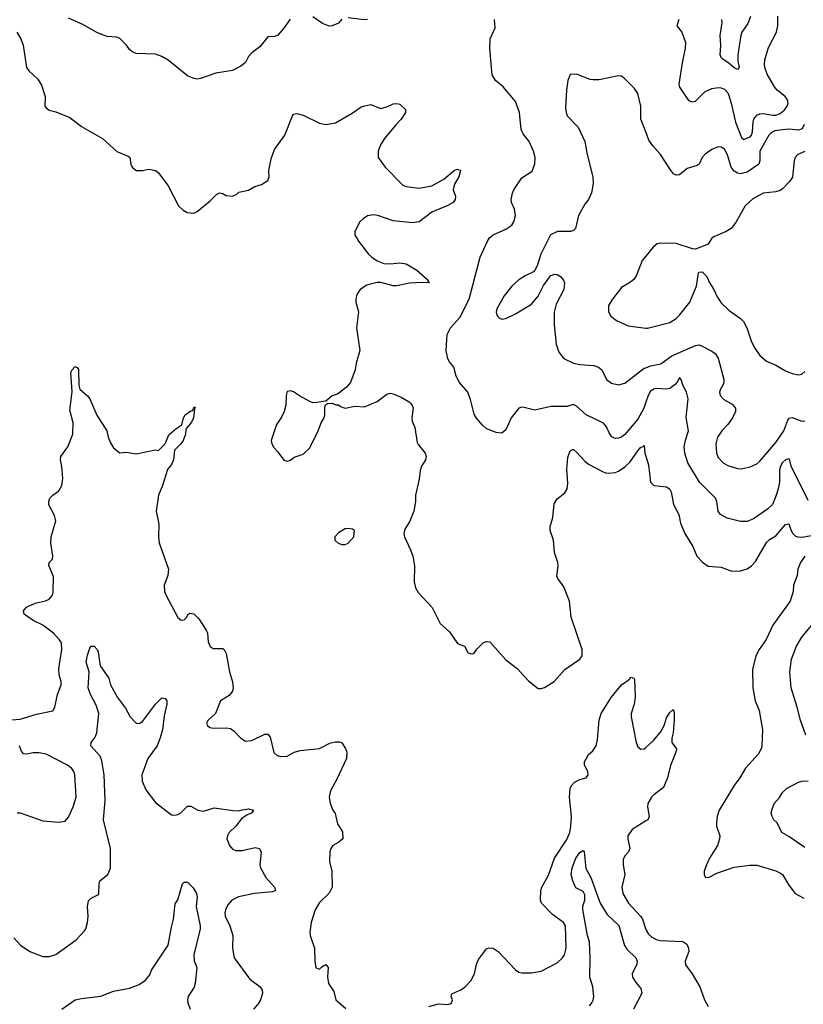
# Model space of a CAD drawing. Header units: inches. Extents: x 1603819 to 1745079, y 385938 to 533966.
# Tile 249 of 256: x 1716106 to 1720980, y 391161 to 397288. Entities that reach past the tile are written whole.
import ezdxf

# ---------------------------------------------------------------- set-up
doc = ezdxf.new("R2010")
doc.units = ezdxf.units.IN
doc.header["$MEASUREMENT"] = 0
doc.layers.add('B7319', color=7, linetype='Continuous')
doc.layers.add('B7329', color=7, linetype='Continuous')

msp = doc.modelspace()

# ---------------------------------------------------------------- linework, layer by layer
at = {"layer": 'B7319', "color": 5}
for points, elevation in [([(1717789, 397291), (1717750, 397236.4), (1717710, 397190.5), (1717690, 397184.4), (1717650, 397182), (1717600.4, 397119.6), (1717550, 397082.8), (1717530, 397058.8), (1717510, 397022.8), (1717481, 396999), (1717430, 396973), (1717325.1, 396954.9), (1717230, 396923), (1717210, 396919.1), (1717190, 396922), (1717150, 396938.8), (1717030, 397037.3), (1716990, 397058.8), (1716950, 397074), (1716830, 397079.1), (1716810, 397087.3), (1716790, 397102.8), (1716770, 397130.6), (1716730, 397170.6), (1716710, 397179.1), (1716650, 397184.4), (1716590, 397206), (1716498.7, 397258.7), (1716410, 397297.6)], 240), ([(1718110, 397290.8), (1718090, 397267.3), (1718050, 397250.7), (1718030, 397248.2), (1717990, 397263.8), (1717930, 397305.3)], 240), ([(1718270, 397290.4), (1718248.3, 397288.3), (1718150, 397300.7)], 240), ([(1720000, 394908.1), (1719987.1, 394870), (1719950, 394802.3), (1719870, 394706.7), (1719850, 394691.4), (1719830, 394684.4), (1719810, 394683.1), (1719790, 394692.4), (1719774.1, 394714.1), (1719755, 394755), (1719736.7, 394776.7), (1719630, 394830.2), (1719570, 394882.8), (1719550, 394893.4), (1719510, 394881.7), (1719410, 394882), (1719310, 394858.4), (1719244.8, 394875.2), (1719230, 394876.3), (1719210, 394870.6), (1719163.1, 394810), (1719130, 394736), (1719105.2, 394714.8), (1719070, 394719.1), (1719010, 394742.4), (1718984.3, 394764.3), (1718948, 394808), (1718933.1, 394833.1), (1718910, 394924.7), (1718893, 394970), (1718840.7, 395030), (1718821.6, 395070), (1718806.7, 395126.7), (1718779.5, 395159.5), (1718770, 395178), (1718759.5, 395230), (1718765.8, 395330), (1718784.7, 395370), (1718844.6, 395435.4), (1718902.6, 395550), (1718970.3, 395810), (1719016.4, 395910), (1719028.4, 395930), (1719050.5, 395950), (1719130, 395984.2), (1719166.5, 396010), (1719180.2, 396030), (1719190.2, 396070), (1719182.8, 396110), (1719165.3, 396150), (1719163.1, 396170), (1719170.3, 396209.7), (1719179.3, 396230), (1719230, 396304.5), (1719293.9, 396346.1), (1719309.1, 396390.9), (1719312.8, 396430), (1719301.8, 396470), (1719275.2, 396530), (1719237.6, 396577.6), (1719224.5, 396604.5), (1719214, 396710), (1719190, 396778.8), (1719112.7, 396870), (1719064.9, 396910), (1719044.4, 396944.4), (1719030.5, 397110), (1719033, 397170), (1719062.8, 397237.2), (1719058.4, 397290)], 240), ([(1716088.4, 397210), (1716114, 397170), (1716128.5, 397130), (1716148.5, 396990), (1716163.8, 396970), (1716218.5, 396918.5), (1716241.8, 396881.8), (1716265.3, 396810), (1716263.1, 396750), (1716270, 396739.1), (1716290, 396724.4), (1716330, 396715.8), (1716419, 396679), (1716490, 396623.2), (1716620.3, 396550), (1716710, 396467.2), (1716779.9, 396439.9), (1716790.6, 396430), (1716797.3, 396390), (1716806, 396370), (1716830, 396351), (1716870, 396350.8), (1716910, 396358.8), (1716951.3, 396350), (1716970, 396336), (1717030, 396254), (1717093.4, 396130), (1717122.3, 396102.3), (1717148.7, 396088.7), (1717190, 396084.9), (1717210, 396094), (1717290, 396161), (1717330, 396201), (1717349.4, 396210.6), (1717370, 396206), (1717390, 396194.8), (1717430, 396190.8), (1717457, 396203), (1717470, 396214.8), (1717530, 396227.3), (1717569.6, 396250.4), (1717610, 396262), (1717650, 396287.3), (1717657, 396310), (1717656.2, 396350), (1717670, 396422), (1717690, 396481), (1717754.7, 396570), (1717802, 396690), (1717810, 396700.7), (1717830, 396705.5), (1717870, 396694.9), (1717970, 396644.4), (1718010, 396635.8), (1718070, 396647.2), (1718173.6, 396706.4), (1718230, 396745.3), (1718253.4, 396753.4), (1718290, 396761), (1718350, 396736.3), (1718390, 396745.5), (1718430, 396764.9), (1718450, 396767.3), (1718470, 396762.8), (1718506, 396730), (1718504.9, 396710), (1718479.5, 396670), (1718444.8, 396635.2), (1718375.3, 396550), (1718350.3, 396510), (1718334.9, 396470), (1718334.9, 396430), (1718379.3, 396370), (1718490, 396259.5), (1718510, 396250.3), (1718590, 396240.9), (1718670, 396254.6), (1718743.3, 396296.7), (1718810, 396351.6), (1718830, 396359.3), (1718846.8, 396350), (1718837, 396310), (1718812.2, 396270), (1718805.3, 396250), (1718803.1, 396230), (1718815.8, 396190), (1718814.4, 396170), (1718803, 396150), (1718770, 396131.2), (1718670, 396091.1), (1718590, 396031.1), (1718550, 396025.3), (1718430, 396036), (1718334, 396070), (1718306.3, 396073.7), (1718270, 396066.9), (1718241.6, 396050), (1718221.3, 396030), (1718190.4, 395970), (1718190.4, 395950), (1718213, 395910), (1718275.3, 395830), (1718295.8, 395810), (1718330, 395786.9), (1718370, 395771.5), (1718410, 395768.9), (1718470, 395775.8), (1718510, 395768.2), (1718575.5, 395730), (1718644.7, 395670), (1718643.6, 395663.6), (1718652, 395650), (1718613.6, 395653.6), (1718530, 395649.6), (1718450, 395632), (1718430, 395632), (1718352.8, 395652.8), (1718330, 395652.8), (1718264.5, 395635.5), (1718223, 395610), (1718202.3, 395577.7), (1718197.1, 395550), (1718197.1, 395530), (1718214.4, 395470), (1718202, 395370), (1718222.4, 395230), (1718198.4, 395150), (1718192.7, 395110), (1718162.8, 395030), (1718138.8, 395001.2), (1718082.8, 394957.2), (1718050, 394948), (1718010, 394915.3), (1717954.4, 394905.6), (1717930, 394905.2), (1717910, 394912.3), (1717846.8, 394946.8), (1717810, 394973.2), (1717790, 394979), (1717770, 394975.3), (1717762.8, 394950), (1717761.6, 394890), (1717750.4, 394850), (1717732.4, 394810), (1717704.4, 394770), (1717670.4, 394670), (1717673.4, 394650), (1717685.8, 394625.8), (1717710, 394601), (1717750, 394546.8), (1717770, 394540.7), (1717790, 394547.7), (1717814.3, 394565.7), (1717870, 394583.8), (1717910, 394624.9), (1717963.5, 394730), (1717980.8, 394779.2), (1717999, 394810), (1718004, 394830), (1718003.1, 394876.9), (1718008, 394892), (1718020.4, 394899.6), (1718050, 394902), (1718072.7, 394892.7), (1718090, 394892), (1718102, 394882), (1718130, 394871.3), (1718190, 394882.4), (1718250, 394880.3), (1718330, 394912.4), (1718390, 394957.1), (1718410, 394963.7), (1718430, 394960.3), (1718478.8, 394938.8), (1718528.2, 394910), (1718539.1, 394899.1), (1718548.1, 394888.1), (1718552.4, 394870), (1718545.4, 394810), (1718548.1, 394790), (1718564.6, 394750), (1718578.3, 394658.3), (1718584.2, 394644.2), (1718628, 394590), (1718634.9, 394570), (1718630, 394549), (1718606, 394510), (1718596.7, 394483.3), (1718590.3, 394430), (1718568.2, 394330), (1718568, 394290), (1718558, 394230), (1718530, 394164), (1718502, 394118), (1718496.3, 394090), (1718499.1, 394070), (1718537.3, 393990), (1718550.8, 393950), (1718560.7, 393890), (1718560.5, 393790), (1718567.9, 393752.1), (1718584.8, 393724.8), (1718671, 393630), (1718720.7, 393530), (1718779.1, 393479.1), (1718830, 393406), (1718872, 393390), (1718894, 393350), (1718910, 393342), (1718930, 393344.7), (1718950, 393372), (1718990, 393412), (1719010, 393418), (1719030, 393416), (1719130, 393304), (1719200.7, 393250), (1719270, 393174), (1719330, 393126.8), (1719350, 393126.8), (1719370, 393133), (1719430, 393170.5), (1719495.9, 393244.1), (1719590, 393308.4), (1719604.2, 393330), (1719604.7, 393370), (1719536.8, 393570), (1719526.3, 393670), (1719490, 393758.7), (1719452.8, 393810), (1719446.5, 393826.5), (1719455, 393890), (1719453.1, 393910), (1719433, 393973), (1719425.6, 394050), (1719405.7, 394110), (1719406, 394134), (1719421.7, 394190), (1719430, 394276), (1719450, 394307.3), (1719496.9, 394343.1), (1719511, 394369), (1719515.3, 394404.7), (1719509.8, 394490), (1719516.3, 394563.7), (1719530, 394606), (1719547, 394613), (1719550, 394613.4), (1719570, 394596.3), (1719620.8, 394540.8), (1719643.4, 394523.4), (1719730, 394476.5), (1719750, 394468), (1719770, 394465.8), (1719810, 394471.3), (1719830, 394479.1), (1719870, 394505.8), (1719902.3, 394537.7), (1719950, 394606), (1719970, 394628), (1719987, 394633), (1719990, 394638), (1719993.8, 394590), (1720000, 394571.3)], 220), ([(1720000, 396589.9), (1719969.7, 396670), (1719969.7, 396750), (1719949.7, 396829.7), (1719930, 396859.5), (1719870, 396919.5), (1719850, 396936.2), (1719830, 396939.6), (1719710, 396913.2), (1719673.6, 396913.6), (1719655.3, 396915.3), (1719570, 396948.7), (1719530, 396948), (1719516, 396910), (1719506.8, 396850), (1719500.7, 396739.3), (1719504, 396710), (1719511.3, 396690), (1719578.8, 396618.8), (1719620.7, 396530), (1719634.9, 396450), (1719670.5, 396310), (1719673, 396270), (1719662, 396210), (1719644, 396170), (1719620.3, 396139.7), (1719581.6, 396070), (1719564, 395990), (1719550, 395976), (1719532, 395970), (1719450.4, 395969.6), (1719408.4, 395950), (1719346.7, 395830), (1719324.2, 395755.8), (1719310.4, 395729.6), (1719301.6, 395718.4), (1719250, 395694.7), (1719210, 395669.7), (1719168, 395630), (1719118.5, 395570), (1719073.7, 395490), (1719068.9, 395468.9), (1719073, 395450), (1719080.6, 395440.6), (1719090, 395430.6), (1719104.9, 395424.9), (1719130, 395428.4), (1719190, 395458.4), (1719290, 395518), (1719331.8, 395568.2), (1719364.7, 395635.3), (1719390, 395671), (1719410, 395696), (1719434.6, 395705.4), (1719450, 395702.8), (1719470, 395690.8), (1719487.5, 395667.5), (1719494, 395650), (1719490.5, 395610), (1719442, 395518), (1719431.3, 395468.7), (1719431.3, 395390), (1719443.6, 395270), (1719459.6, 395219.6), (1719490, 395180.4), (1719550.2, 395150.2), (1719590, 395142), (1719677.3, 395137.3), (1719706.6, 395126.6), (1719726, 395110), (1719755.5, 395050), (1719786.3, 395026.3), (1719830, 395017), (1719870, 395027.4), (1719990, 395119), (1720000, 395122.7)], 260), ([(1720000, 395816.9), (1719977.3, 395790), (1719941.7, 395698.3), (1719927.1, 395672.9), (1719905.8, 395654.2), (1719850, 395622), (1719793.1, 395550), (1719769.1, 395510), (1719768.5, 395470), (1719783.4, 395443.4), (1719817.3, 395417.3), (1719890, 395383.1), (1720000, 395369.6)], 280), ([(1715974.2, 392925.8), (1716110, 392935.9), (1716210, 392967.7), (1716312.8, 392987.2), (1716325.1, 393010), (1716340.4, 393090), (1716363.6, 393150), (1716363.6, 393170), (1716351, 393211), (1716348.6, 393248.6), (1716368.5, 393370), (1716366.6, 393410), (1716354.3, 393430), (1716315.8, 393470), (1716250, 393520.3), (1716190, 393549.7), (1716142.8, 393582.8), (1716134, 393590), (1716129.6, 393610), (1716148.2, 393631.8), (1716174, 393646), (1716210, 393659.7), (1716267.5, 393672.5), (1716290, 393683.1), (1716310, 393707.3), (1716314.7, 393725.3), (1716315.8, 393824.2), (1716288, 393892), (1716289.6, 393910), (1716310, 393932), (1716312.4, 393950), (1716299.4, 394030), (1716301.6, 394070), (1716331.8, 394170), (1716323.7, 394203.7), (1716288.4, 394270), (1716287.1, 394290), (1716294.3, 394310), (1716311.5, 394330), (1716350, 394357.4), (1716368, 394390), (1716373.6, 394433.6), (1716368.3, 394508.3), (1716359.5, 394550), (1716362.9, 394570), (1716406, 394630), (1716437.2, 394710), (1716439.1, 394779.1), (1716417.6, 394857.6), (1716431.8, 394971.8), (1716423.5, 395090), (1716430, 395106.8), (1716450.7, 395130.7), (1716464, 395124), (1716471.7, 395111.7), (1716474.9, 395014.9), (1716480.7, 394990), (1716528.6, 394948.6), (1716542, 394930), (1716586.9, 394826.9), (1716648.2, 394730), (1716655.5, 394690), (1716670, 394656), (1716690, 394624.7), (1716730, 394592), (1716770, 394598), (1716830, 394586.8), (1716950, 394610.8), (1716970, 394607.3), (1717010.7, 394649.3), (1717034, 394706), (1717076.9, 394743.1), (1717113.6, 394766.4), (1717124, 394810), (1717136.3, 394830), (1717170, 394854.4), (1717184, 394856), (1717190, 394878), (1717198, 394878), (1717192.4, 394867.6), (1717187.1, 394810), (1717175.2, 394784.8), (1717138.8, 394741.2), (1717136.5, 394710), (1717122.8, 394670), (1717109.1, 394650), (1717068.2, 394610), (1717063.7, 394550), (1717050, 394521.1), (1717026.3, 394490), (1716993.5, 394390), (1716968.5, 394330), (1716955, 394230), (1716972.1, 394150), (1716970.2, 394070.2), (1716973.9, 394033.9), (1717032.7, 393870), (1717028, 393830), (1717003.8, 393770), (1717006.4, 393730), (1717014.4, 393710), (1717090, 393567.7), (1717110, 393552.7), (1717130, 393554), (1717144.7, 393570), (1717152.2, 393587.8), (1717164.2, 393595.8), (1717190, 393590.3), (1717219.9, 393559.9), (1717266.7, 393490), (1717274.2, 393470), (1717277.8, 393417.8), (1717290, 393387.7), (1717310, 393374.4), (1717370, 393375.8), (1717378, 393370), (1717390, 393344.7), (1717410.3, 393230), (1717428.9, 393168.9), (1717433.4, 393130), (1717430.4, 393110), (1717410, 393083.7), (1717354.8, 393050), (1717324, 392970), (1717278.8, 392930), (1717270, 392915.3), (1717267.7, 392910), (1717274.4, 392894.4), (1717290, 392884), (1717310, 392878.8), (1717390, 392882), (1717416.7, 392876.7), (1717441.1, 392861.1), (1717478.5, 392818.5), (1717510, 392798.8), (1717550, 392803.7), (1717630, 392843), (1717650, 392842.8), (1717663.8, 392823.8), (1717687.7, 392727.7), (1717706.8, 392710), (1717730, 392703.1), (1717770, 392706.4), (1717814, 392730), (1717850, 392741.6), (1717970, 392752.4), (1718034.1, 392785.9), (1718070, 392795.3), (1718095.1, 392795.1), (1718108.9, 392788.9), (1718133.4, 392753.4), (1718141.5, 392730), (1718138.2, 392690), (1718077.8, 392562.2), (1718038.3, 392490), (1718030.3, 392450), (1718037.1, 392410), (1718053.4, 392370), (1718068.1, 392348.1), (1718083.5, 392283.5), (1718114.6, 392234.6), (1718115.5, 392190), (1718091, 392170), (1718054, 392150), (1718040.5, 392130), (1718034.9, 392110), (1718034, 392050), (1718046.7, 391990), (1718050.3, 391890), (1718030, 391852), (1717970, 391794), (1717943.1, 391750), (1717918.4, 391670), (1717910.5, 391610), (1717913, 391590), (1717940.5, 391510), (1717942, 391430), (1717948.8, 391388.8), (1717970, 391379.1), (1717984.6, 391395.4), (1718010, 391408.5), (1718018.7, 391398.7), (1718024.6, 391390), (1718019.6, 391330), (1718027, 391290), (1718060.3, 391240.3), (1718072.2, 391190), (1718134.8, 391134.8)], 180), ([(1716070, 391575.8), (1716110.4, 391530), (1716170, 391490.3), (1716250, 391459.3), (1716290, 391458.4), (1716330, 391470.4), (1716458.2, 391561.8), (1716510, 391618), (1716517.4, 391630), (1716528.2, 391670), (1716531.5, 391710), (1716527.3, 391770), (1716534.5, 391805.5), (1716550, 391820.7), (1716595.6, 391844.4), (1716599.3, 391850), (1716599.5, 391910), (1716603.7, 391930), (1716653.6, 391970), (1716670.8, 392009.2), (1716671.5, 392130), (1716626.4, 392310), (1716637.9, 392430), (1716631, 392590), (1716616.4, 392676.4), (1716606.3, 392706.3), (1716548, 392770), (1716551.1, 392790), (1716576.5, 392823.5), (1716587, 392850), (1716597.7, 392970), (1716582.7, 393022.7), (1716547.5, 393090), (1716532.9, 393130), (1716537.4, 393230), (1716519.5, 393290), (1716527.1, 393332.9), (1716542.5, 393377.5), (1716550, 393390.8), (1716570, 393390.7), (1716588.5, 393368.5), (1716594.3, 393354.3), (1716607.3, 393267.3), (1716661.6, 393190), (1716671.7, 393150), (1716713.6, 393070), (1716763.8, 393003.8), (1716793.4, 392950), (1716830, 392910.4), (1716850, 392908.5), (1716870, 392920.4), (1716950, 393028.2), (1716990, 393067.7), (1717010, 393064.9), (1717020.4, 393050), (1717021.7, 393030), (1717004.3, 392955.7), (1716995.4, 392870), (1716980.9, 392819.1), (1716961.5, 392770), (1716902.6, 392690), (1716866, 392590), (1716867.9, 392550), (1716890, 392496.3), (1716950, 392417.1), (1717050, 392340.7), (1717070, 392337.3), (1717090, 392342), (1717107.7, 392352.3), (1717150, 392394), (1717170, 392393.4), (1717214.8, 392370), (1717250, 392362.6), (1717315.6, 392384.4), (1717433.6, 392366.4), (1717470, 392365.5), (1717490, 392372.4), (1717530, 392377), (1717561, 392370), (1717547.3, 392350), (1717520.7, 392339.3), (1717485.2, 392314.8), (1717450.2, 392270), (1717409.2, 392230), (1717398, 392210), (1717394.9, 392190), (1717411.8, 392150), (1717430, 392127), (1717450, 392117.4), (1717490, 392118.5), (1717570, 392137.8), (1717598, 392130), (1717607.6, 392107.6), (1717598.9, 392030), (1717603.1, 392010), (1717636.5, 391950), (1717692, 391890), (1717697.3, 391870), (1717678.9, 391861.1), (1717566, 391850), (1717467.7, 391830), (1717424.9, 391810), (1717399.7, 391780.3), (1717386, 391750), (1717382.3, 391730), (1717384.6, 391710), (1717412.9, 391650), (1717431.5, 391590), (1717428.9, 391510), (1717440.3, 391450), (1717538, 391318), (1717601, 391270), (1717613.4, 391250), (1717615.5, 391230), (1717604, 391190), (1717590, 391164), (1717561, 391130)], 160), ([(1718650, 391147), (1718710, 391164.4), (1718770, 391159.1), (1718790, 391166.8), (1718798, 391190), (1718789, 391210), (1718792.9, 391227.1), (1718850, 391250.3), (1718876.2, 391270), (1718911.8, 391308.2), (1718935.1, 391350), (1718948.1, 391411.9), (1718960.1, 391439.9), (1719010, 391506), (1719026.8, 391513.2), (1719050, 391510.6), (1719082.8, 391490), (1719190, 391374.8), (1719210, 391360.7), (1719230, 391356.3), (1719290, 391357.1), (1719350, 391368), (1719450, 391419.3), (1719481.6, 391450), (1719494.3, 391470), (1719505.4, 391510), (1719500.4, 391650), (1719487.8, 391670), (1719421, 391721), (1719351.1, 391790), (1719345.3, 391810), (1719346.8, 391870), (1719353.3, 391890), (1719394.7, 391965.3), (1719432.2, 392070), (1719510, 392186), (1719527.1, 392230), (1719535, 392270), (1719537.9, 392330), (1719524.9, 392450), (1719530, 392503.8), (1719538, 392522), (1719556.3, 392543.7), (1719590, 392560.2), (1719629.7, 392570.3), (1719642.4, 392590), (1719638.9, 392610), (1719619.1, 392650), (1719619.1, 392670), (1719643.5, 392716.5), (1719670, 392738.4), (1719691.1, 392768.9), (1719699.5, 392810), (1719709.9, 392930), (1719722.8, 392970), (1719783.9, 393070), (1719850, 393149.2), (1719897.1, 393182.9), (1719910, 393198), (1719926, 393190), (1719930, 393182), (1719933.4, 393073.4), (1719927.4, 393030), (1719908.9, 392970), (1719910.3, 392950), (1719940.3, 392790), (1719950, 392762.8), (1719970, 392748.2), (1719990, 392750.4), (1720000, 392759.6)], 180), ([(1716090, 392353), (1716110, 392352.7), (1716250, 392302.3), (1716350, 392294), (1716390, 392300.5), (1716410, 392326), (1716438.5, 392390), (1716457.6, 392450), (1716448.3, 392590), (1716442.6, 392610), (1716430, 392629.6), (1716402.9, 392650), (1716270, 392717.7), (1716226.5, 392726.5), (1716190, 392725.3), (1716150, 392716.9), (1716130, 392720.9), (1716117.2, 392737.2), (1716106, 392770)], 180), ([(1720000, 392302.4), (1719916, 392250), (1719888.9, 392210), (1719888.9, 392190), (1719901.3, 392130), (1719893, 392110), (1719870, 392086), (1719858.7, 392061.3), (1719858.7, 392030), (1719868.9, 391970), (1719850.2, 391890), (1719858, 391850), (1719892.6, 391790), (1719970, 391707.4), (1719980.6, 391690), (1720000, 391626.7)], 180), ([(1719650, 391151.8), (1719664.7, 391170), (1719673.1, 391186.9), (1719676.9, 391210), (1719671.8, 391270), (1719652.3, 391330), (1719654.1, 391450), (1719649.1, 391549.1), (1719637.2, 391590), (1719608.7, 391751.3), (1719608.7, 391771.3), (1719621.7, 391810), (1719621.7, 391841.7), (1719610, 391863.1), (1719565.8, 391885.8), (1719546.4, 391930), (1719535.4, 391970), (1719541.7, 392010), (1719566, 392070), (1719590, 392105.5), (1719610, 392119.1), (1719617.1, 392110), (1719626.3, 392006.3), (1719658, 391950), (1719716.6, 391790), (1719759.8, 391719.8), (1719831.6, 391651.6), (1719867.5, 391527.5), (1719883.3, 391503.3), (1719938.9, 391450), (1719945.7, 391430), (1719944.9, 391410), (1719915.8, 391350), (1719918, 391330), (1719937.6, 391297.6), (1719970, 391259.1), (1719976, 391230), (1719923.6, 391130)], 160), ([(1716368.5, 391131.5), (1716451.9, 391188.1), (1716490, 391198), (1716610, 391212.7), (1716690, 391243), (1716790, 391261.6), (1716850, 391284.9), (1716887.9, 391312.1), (1716914.7, 391345.3), (1716926.5, 391373.5), (1717029.6, 391530), (1717050, 391642), (1717063.6, 391690), (1717072.7, 391787.3), (1717089.1, 391810.9), (1717119.5, 391910), (1717130, 391920.5), (1717150, 391920.4), (1717185.5, 391885.5), (1717206, 391850), (1717210.3, 391830), (1717203.9, 391770), (1717229.1, 391650), (1717228.9, 391630), (1717189.5, 391470), (1717192.1, 391432.1), (1717208.1, 391390), (1717198.1, 391290), (1717192, 391268), (1717154.8, 391210), (1717150.1, 391190), (1717152.3, 391170), (1717166.7, 391130)], 140)]:
    msp.add_lwpolyline(points, dxfattribs=dict(at, elevation=elevation))
at = {"layer": 'B7319', "color": 5, "elevation": 220}
msp.add_lwpolyline([(1718150, 394122), (1718130, 394119.5), (1718090, 394095.6), (1718066.7, 394070), (1718065.5, 394050), (1718086.8, 394030), (1718110, 394022), (1718130, 394022), (1718150, 394030.7), (1718183.7, 394070), (1718189.1, 394109.1), (1718177, 394117)], close=True, dxfattribs=at)
at = {"layer": 'B7329', "color": 5}
for points, elevation in [([(1720204.7, 397290), (1720192.7, 397250), (1720224.5, 397210), (1720246.3, 397146.3), (1720244.5, 397110), (1720227.6, 397032.4), (1720206.6, 396886.6), (1720210, 396869.2), (1720266.3, 396786.3), (1720290, 396777), (1720310, 396780.7), (1720370, 396841.3), (1720410, 396860.4), (1720450, 396867.1), (1720470, 396864.7), (1720490, 396856), (1720510, 396832.8), (1720516.7, 396816.7), (1720532.2, 396770), (1720557.8, 396650), (1720595.2, 396555.2), (1720610, 396542.6), (1720650, 396559.7), (1720657.8, 396570), (1720664.3, 396590), (1720667.3, 396652.7), (1720672.2, 396670), (1720690, 396694), (1720710, 396703.4), (1720730, 396704.6), (1720790, 396693.9), (1720810, 396694.9), (1720835.6, 396704.4), (1720864.7, 396730), (1720880.2, 396750), (1720886.5, 396770), (1720881.1, 396790), (1720866.5, 396810), (1720816.9, 396850), (1720800.6, 396870), (1720754.7, 396950), (1720739.7, 396990), (1720737.6, 397010), (1720740.8, 397039.2), (1720763.7, 397116.3), (1720813.2, 397210), (1720822, 397250), (1720820.7, 397310)], 240), ([(1720651.8, 397308.2), (1720634.4, 397265.6), (1720597, 397210), (1720592, 397190), (1720573, 397070), (1720572.7, 397030), (1720580.3, 396990), (1720570, 396978.7), (1720550, 396988.7), (1720517.7, 397017.7), (1720480.9, 397040.9), (1720471.3, 397050), (1720462.6, 397070), (1720467.1, 397130), (1720463.8, 397190), (1720475.5, 397270), (1720474, 397290)], 220), ([(1720984.3, 396635.7), (1720973.8, 396610), (1720950, 396601.4), (1720890, 396608.2), (1720850, 396603.8), (1720803.7, 396596.3), (1720776.9, 396583.1), (1720765, 396570), (1720708.9, 396470), (1720709.3, 396410), (1720702.8, 396390), (1720630, 396339.9), (1720590, 396328.5), (1720570, 396333.2), (1720550, 396346.1), (1720531.3, 396370), (1720508.1, 396448.1), (1720490, 396482), (1720470, 396495.8), (1720450, 396496.3), (1720410, 396481.3), (1720370, 396451.5), (1720351.8, 396430), (1720332.2, 396390), (1720319, 396381), (1720258.5, 396361.5), (1720210, 396323.6), (1720190, 396321.6), (1720173.2, 396330), (1720153.2, 396353.2), (1720091.8, 396450), (1720043.5, 396503.5), (1720019.2, 396539.2), (1720000, 396589.9)], 260), ([(1720990, 396467.8), (1720946.7, 396450), (1720930.3, 396430), (1720923.2, 396410), (1720911.8, 396308.2), (1720896.1, 396283.9), (1720850, 396236.2), (1720835.3, 396224.7), (1720810, 396217.4), (1720730, 396209.7), (1720665.4, 396174.6), (1720618, 396130), (1720562, 396030), (1720530.7, 395990), (1720501, 395970), (1720423.4, 395936.6), (1720412, 395928), (1720388.5, 395891.5), (1720310, 395861.2), (1720290, 395862.7), (1720190, 395896), (1720090, 395897), (1720070, 395892.7), (1720047.1, 395872.9), (1720000, 395816.9)], 280), ([(1720000, 395369.6), (1720010, 395368.4), (1720150, 395404.2), (1720189.6, 395430), (1720210, 395450.4), (1720274.3, 395530), (1720316.2, 395630), (1720327.3, 395712.7), (1720330, 395718), (1720350, 395718.8), (1720379.1, 395690), (1720395.1, 395655.1), (1720424.2, 395610), (1720444, 395564), (1720470, 395526.7), (1720519.7, 395479.7), (1720588.5, 395430), (1720608.9, 395410), (1720629, 395370), (1720655.3, 395290), (1720674.9, 395250), (1720710, 395199.5), (1720750, 395163.1), (1720810, 395138.7), (1720870, 395103.7), (1720910, 395087.2), (1720950, 395078.7), (1720970, 395082.4), (1720990, 395098.4)], 280), ([(1720000, 395122.7), (1720030, 395133.8), (1720093.5, 395146.5), (1720162.6, 395197.4), (1720310, 395260.7), (1720330, 395265.3), (1720341.8, 395261.8), (1720410, 395226), (1720431.1, 395211.1), (1720450, 395182), (1720485, 395050), (1720486.5, 395030), (1720482.4, 395017.6), (1720464.2, 394990), (1720458, 394970), (1720463.7, 394950), (1720484.8, 394924.8), (1720536.5, 394896.5), (1720557.6, 394870), (1720557.4, 394850), (1720539.7, 394810), (1720510.2, 394770), (1720472.6, 394730), (1720445.8, 394690), (1720436.1, 394650), (1720439.1, 394590), (1720450, 394563.1), (1720482.4, 394530), (1720510, 394514.9), (1720570, 394495.3), (1720594.2, 394494.2), (1720650, 394505.7), (1720690, 394525.3), (1720710, 394542), (1720810, 394658), (1720858, 394730), (1720882.8, 394797.2), (1720891.1, 394808.9), (1720910, 394812.8), (1720970, 394790.3), (1720990, 394792.8)], 260), ([(1721010, 394295.5), (1720905.4, 394510), (1720893.8, 394553.8), (1720890, 394556.4), (1720870, 394550.2), (1720850, 394533), (1720838.3, 394510), (1720832.6, 394487.4), (1720830.8, 394410.8), (1720823.6, 394370), (1720810, 394322.4), (1720787.7, 394272.3), (1720757, 394243), (1720670, 394181.5), (1720630, 394165.8), (1720590, 394165.8), (1720505.7, 394185.7), (1720464.4, 394210), (1720450, 394231), (1720442, 394290), (1720432.8, 394310), (1720333.5, 394410), (1720261, 394530), (1720242.3, 394590), (1720239.8, 394630), (1720247.4, 394672.6), (1720265.3, 394730), (1720251.9, 394811.9), (1720263.2, 394930), (1720254.3, 394970), (1720232, 395010), (1720221, 395050), (1720210, 395061), (1720200.1, 395039.9), (1720182, 395018), (1720150, 394992.4), (1720130, 394989.2), (1720067.5, 394992.5), (1720050, 394990.2), (1720030, 394977.3), (1720014.2, 394950), (1720000, 394908.1)], 240), ([(1720000, 394571.3), (1720017.8, 394517.8), (1720030.2, 394410.2), (1720050, 394388.7), (1720130, 394380.8), (1720150, 394366), (1720158, 394350), (1720172, 394272), (1720204.9, 394210), (1720215.9, 394155.9), (1720243.7, 394090), (1720292.7, 394010), (1720318, 393950), (1720352.1, 393912.1), (1720388.5, 393888.5), (1720470, 393881.6), (1720535.6, 393855.6), (1720590, 393859.6), (1720630, 393871.6), (1720657.4, 393890), (1720682.4, 393917.6), (1720750, 394035.3), (1720770, 394053.4), (1720810, 394077.3), (1720870, 394147.4), (1720890, 394150.8), (1720899.3, 394119.3), (1720913.4, 394093.4), (1720930, 394075.8), (1720943, 394070), (1720970, 394067.8), (1721030, 394079.4)], 220), ([(1720990, 393949.6), (1720963.2, 393910), (1720946, 393870), (1720942.3, 393830), (1720918.9, 393770), (1720916, 393730), (1720897.8, 393670), (1720790, 393519.7), (1720749.2, 393430.8), (1720705.4, 393370), (1720685.2, 393330), (1720663.7, 393243.7), (1720665.7, 393130), (1720680.9, 393050), (1720704.4, 392990), (1720725.3, 392870), (1720722.4, 392770), (1720717.6, 392750), (1720700.5, 392719.5), (1720620.9, 392630), (1720585.7, 392570), (1720550, 392522.9), (1720457.4, 392370), (1720444.9, 392330), (1720439, 392290), (1720439.6, 392270), (1720460.9, 392210), (1720458.5, 392190), (1720446, 392150), (1720396.5, 392070), (1720378.4, 392030), (1720364, 391990), (1720362.8, 391970), (1720370, 391952), (1720390, 391951), (1720442.8, 391977.2), (1720550, 392015), (1720648, 392028), (1720690, 392026.7), (1720810, 391991.6), (1720837.4, 391977.4), (1720850, 391968), (1720890, 391902), (1720930, 391850.6), (1720982.3, 391822.3)], 220), ([(1720995.7, 392835.7), (1720961.5, 392930), (1720942.7, 393010), (1720905, 393130), (1720895.2, 393230), (1720906.9, 393310), (1720936.9, 393390), (1720970, 393446), (1721030, 393519.1)], 240), ([(1720000, 392759.6), (1720050, 392805.3), (1720097.3, 392862.7), (1720117.5, 392902.5), (1720130, 392943.8), (1720150, 392977.1), (1720170, 392994.8), (1720177, 392977), (1720176.5, 392930), (1720170.4, 392850.4), (1720162.2, 392817.8), (1720162.8, 392790), (1720190.3, 392750), (1720187.2, 392730), (1720153.1, 392646.9), (1720136, 392570), (1720110.2, 392510), (1720050, 392465.3), (1720035.5, 392450), (1720012.6, 392410), (1720010.2, 392390), (1720020.5, 392330), (1720012.1, 392310), (1720000, 392302.4)], 180), ([(1720990, 392136), (1720890, 392205.3), (1720845.5, 392230), (1720816.3, 392290), (1720796.3, 392310), (1720785.5, 392330), (1720780.5, 392350), (1720783.8, 392370), (1720799.3, 392410), (1720831.7, 392448.3), (1720850, 392479.3), (1720875.1, 392504.9), (1720950, 392542.9), (1720970, 392549.6), (1721010, 392551.5)], 240), ([(1720000, 391626.7), (1720001.6, 391621.6), (1720017.6, 391597.6), (1720038, 391578), (1720064.5, 391564.5), (1720090, 391558.5), (1720230, 391552.7), (1720255.6, 391535.6), (1720266.7, 391510), (1720267.4, 391490), (1720244.9, 391430), (1720247, 391407), (1720288.2, 391350), (1720337.1, 391270), (1720366, 391190), (1720387.8, 391147.8)], 180)]:
    msp.add_lwpolyline(points, dxfattribs=dict(at, elevation=elevation))

doc.saveas('drawing.dxf')
